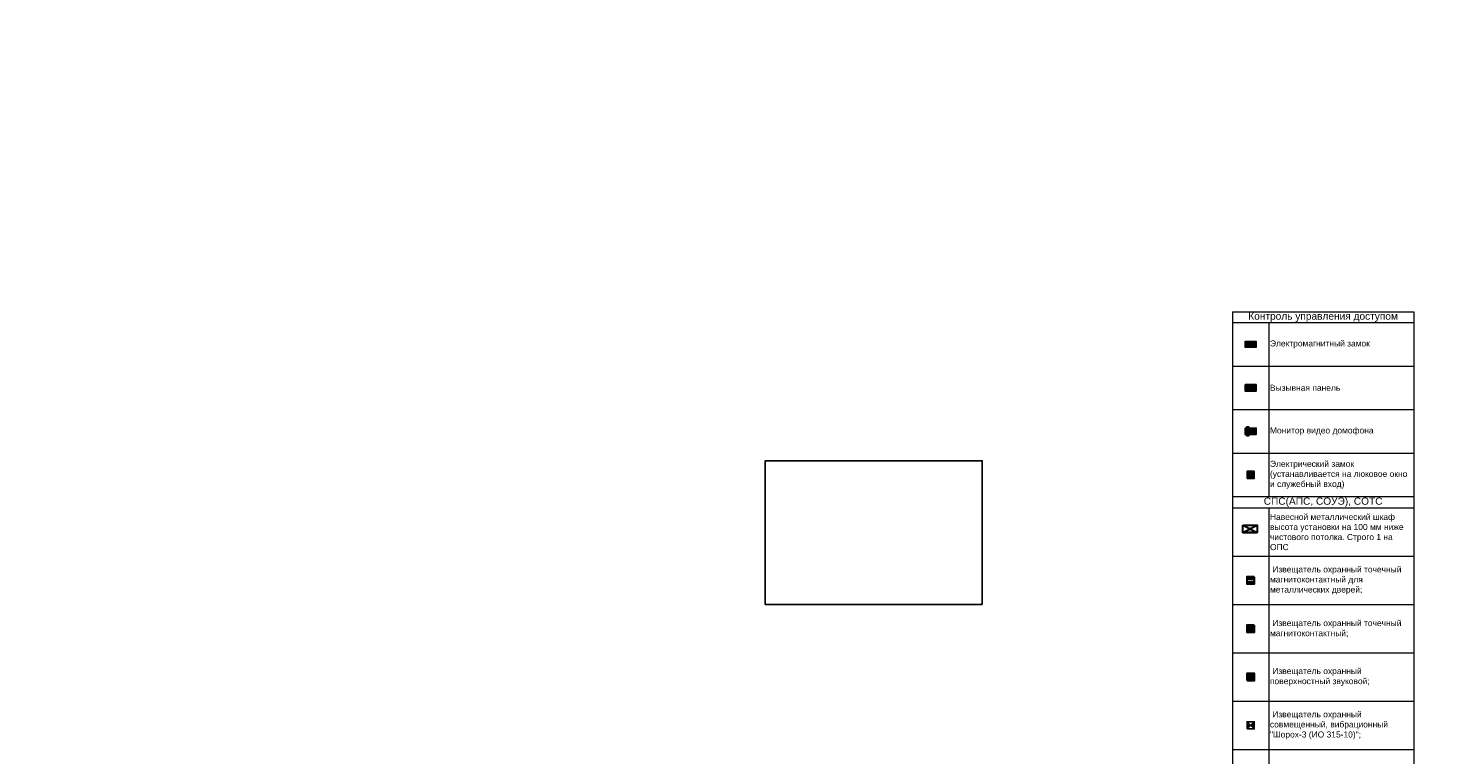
# Model space of a CAD drawing. Header units: millimetres. Extents: x -714384 to 30604203, y -92609 to 65084.
# Tile 255 of 256: x -129215 to -70619, y 18312 to 48380. Entities that reach past the tile are written whole.
import ezdxf
from ezdxf import colors
from ezdxf.entities.mleader import LeaderData, LeaderLine
from ezdxf.enums import TextEntityAlignment as Align
from ezdxf.math import Vec2, Vec3

# ---------------------------------------------------------------- set-up
doc = ezdxf.new("R2010")
doc.units = ezdxf.units.MM
doc.set_wipeout_variables(frame=1)
doc.layers.get('0').update_dxf_attribs({"lineweight": 0})
doc.layers.add('17_АР_Текст', color=235, linetype='Continuous', lineweight=0)
doc.layers.add('СОТС', color=250, linetype='Continuous', lineweight=0)
doc.layers.add('АПС', color=7, linetype='Continuous')
doc.layers.add('ОВиК', color=7, linetype='Continuous')
doc.styles.add('_ТЕКСТОВЫЙ', font='arial.ttf', dxfattribs={"width": 0.8})
doc.styles.add('HVAC_AEP', font='arial.ttf')
doc.styles.get("Standard").update_dxf_attribs({"font": 'arial.ttf'})

# ---------------------------------------------------------------- blocks, each defined once
blk = doc.blocks.new('_Dot')
at = {"color": 0, "linetype": 'ByBlock', "lineweight": -2}
blk.add_line((-0.5, 0), (-1, 0), dxfattribs=at)
at = {"color": 0, "linetype": 'ByBlock', "const_width": 0.5}
blk.add_lwpolyline([(-0.25, 0, 1), (0.25, 0, 1)], format="xyb", close=True, dxfattribs=at)
blk = doc.blocks.new('A$C15B444A0')
at = {"true_color": 0xf8f6b0}
h = blk.add_hatch(color=51, dxfattribs=at)
h.dxf.hatch_style = 1
h.paths.add_polyline_path([(-464, 264), (0, 264), (0, 0), (-464, 0)])
at = {"layer": 'АПС', "color": 30, "linetype": 'ByBlock', "lineweight": -2, "ltscale": 100, "true_color": 0xf26722}
for points in [[(-464, 264), (0, 264), (0, 0), (-464, 0)], [(0, 212), (-464, 212), (-464, 173), (0, 173)], [(-464, 87), (0, 87), (0, 63), (-464, 63)]]:
    blk.add_lwpolyline(points, close=True, dxfattribs=at)
blk = doc.blocks.new('A$C72216D02')
at = {"true_color": 0xadddf7}
h = blk.add_hatch(color=141, dxfattribs=at)
h.dxf.hatch_style = 1
h.paths.add_polyline_path([(-464, 264), (0, 264), (0, 0), (-464, 0)])
at = {"layer": 'АПС', "color": 152, "true_color": 0x2776bb}
for points in [[(-464, 264), (0, 264), (0, 0), (-464, 0)], [(-444, 244), (-20, 244), (-20, 20), (-444, 20)]]:
    blk.add_lwpolyline(points, close=True, dxfattribs=at)
blk = doc.blocks.new('A$C07776EAD')
at = {"true_color": 0xadddf7}
h = blk.add_hatch(color=141, dxfattribs=at)
h.dxf.hatch_style = 1
h.paths.add_polyline_path([(-464, 264), (0, 264), (0, 0), (-464, 0)])
h = blk.add_hatch(color=141, dxfattribs=at)
h.dxf.hatch_style = 1
h.paths.add_polyline_path([(-397, 314), (-305, 314), (-305, -52), (-397, -52)])
at = {"layer": 'АПС', "color": 152, "true_color": 0x2776bb}
for points in [[(-464, 264), (0, 264), (0, 0), (-464, 0)], [(-397, 314), (-305, 314), (-305, -52), (-397, -52)]]:
    blk.add_lwpolyline(points, close=True, dxfattribs=at)
blk = doc.blocks.new('A$C039304F4')
at = {"true_color": 0x1f42c1}
h = blk.add_hatch(color=162, dxfattribs=at)
h.dxf.hatch_style = 1
h.paths.add_polyline_path([(-300, 0), (0, 0), (0, 300), (-300, 300)])
h.paths.add_polyline_path([(-49, 150, -1), (-251, 150, -1)], flags=16)
at = {"lineweight": 0, "true_color": 0xed1f24}
h = blk.add_hatch(color=240, dxfattribs=at)
h.dxf.hatch_style = 1
edge = h.paths.add_edge_path()
edge.add_arc((-150, 150), 101, 0, 360)
at = {"color": 162, "true_color": 0x1f42c1}
blk.add_lwpolyline([(-300, 0), (0, 0), (0, 300), (-300, 300)], close=True, dxfattribs=at)
at = {"color": 240, "lineweight": 0, "true_color": 0xed1f24}
blk.add_circle((-150, 150), 101, dxfattribs=at)
blk = doc.blocks.new('A$C405C0DB7')
at = {"color": 114, "lineweight": 35, "true_color": 0x139b48}
blk.add_wipeout([(-300, -100), (-300, -200), (0, -200), (0, -100)], dxfattribs=at)
at = {"lineweight": 5, "true_color": 0x139b48}
h = blk.add_hatch(color=114, dxfattribs=at)
h.dxf.hatch_style = 1
h.paths.add_polyline_path([(0, 0), (-300, 0), (-300, -100), (0, -100)])
h = blk.add_hatch(color=114, dxfattribs=at)
h.dxf.hatch_style = 1
h.paths.add_polyline_path([(0, -200), (-300, -200), (-300, -300), (0, -300)])
at = {"color": 6, "lineweight": 0}
for p, q in [((-300, -100), (0, -100)), ((-300, -200), (0, -200))]:
    blk.add_line(p, q, dxfattribs=at)
at = {"color": 114, "lineweight": 0, "true_color": 0x139b48}
for p, q in [((-300, -100), (0, -100)), ((-300, -200), (0, -200))]:
    blk.add_line(p, q, dxfattribs=at)
at = {"color": 114, "lineweight": 35, "true_color": 0x139b48}
blk.add_lwpolyline([(0, 0), (-300, 0), (-300, -300), (0, -300)], close=True, dxfattribs=at)
blk.add_text('М', height=154).set_placement((-150, -150), align=Align.MIDDLE_CENTER)
blk = doc.blocks.new('A$C17E05CC0')
at = {"lineweight": 5, "true_color": 0xe609f6}
h = blk.add_hatch(color=6, dxfattribs=at)
h.dxf.hatch_style = 1
h.paths.add_polyline_path([(0, 0), (-300, 0), (-300, -100), (0, -100)])
at = {"true_color": 0xffffff}
h = blk.add_hatch(color=7, dxfattribs=at)
h.dxf.hatch_style = 1
h.paths.add_polyline_path([(0, -200), (0, -100), (-300, -100), (-300, -200)])
at = {"lineweight": 5, "true_color": 0xe609f6}
h = blk.add_hatch(color=6, dxfattribs=at)
h.dxf.hatch_style = 1
h.paths.add_polyline_path([(0, -200), (-300, -200), (-300, -300), (0, -300)])
at = {"color": 6, "lineweight": 0}
for p, q in [((-300, -100), (0, -100)), ((-300, -200), (0, -200))]:
    blk.add_line(p, q, dxfattribs=at)
at = {"color": 6, "lineweight": 35, "true_color": 0xe609f6}
blk.add_lwpolyline([(0, 0), (-300, 0), (-300, -300), (0, -300)], close=True, dxfattribs=at)
blk = doc.blocks.new('A$C4CAF72EE')
at = {"true_color": 0xffffff}
h = blk.add_hatch(color=7, dxfattribs=at)
h.dxf.hatch_style = 1
h.paths.add_polyline_path([(0, -300), (0, 0), (-300, -300)])
at = {"lineweight": 0, "true_color": 0x1e2ad2}
h = blk.add_hatch(color=162, dxfattribs=at)
h.dxf.hatch_style = 1
h.paths.add_polyline_path([(0, 0), (-300, 0), (-300, -300)])
at = {"color": 5}
blk.add_line((-300, -300), (0, 0), dxfattribs=at)
at = {"color": 162, "lineweight": 35, "true_color": 0x1e2ad2}
blk.add_lwpolyline([(-300, -300), (0, -300), (0, 0), (-300, 0)], close=True, dxfattribs=at)
blk = doc.blocks.new('A$C2AA539EC')
at = {"lineweight": 25}
blk.add_wipeout([(-300, 0), (-300, -300), (0, -300), (0, 0)], dxfattribs=at)
h = blk.add_hatch(color=256, dxfattribs=at)
h.dxf.hatch_style = 1
h.paths.add_polyline_path([(-300, 0), (-300, -300), (-150, -150)])
h.paths.add_polyline_path([(0, -300), (0, 0), (-150, -150)])
for p, q in [((-300, -300), (0, 0)), ((0, -300), (-300, 0))]:
    blk.add_line(p, q, dxfattribs=at)
blk.add_lwpolyline([(-300, -300), (0, -300), (0, 0), (-300, 0)], close=True, dxfattribs=at)
blk = doc.blocks.new('A$C79E154B2')
at = {"layer": 'СОТС', "color": 6, "lineweight": 30, "true_color": 0xe609f6}
for p, q in [((-600, 300), (0, 0)), ((-600, 0), (0, 300)), ((-600, 0), (0, 0))]:
    blk.add_line(p, q, dxfattribs=at)
blk.add_lwpolyline([(-600, 300), (0, 300), (0, 0), (-600, 0)], close=True, dxfattribs=at)

msp = doc.modelspace()

# ---------------------------------------------------------------- linework, layer by layer
at = {"lineweight": 15}
for p, q in [((-79361, 36647.7), (-71861, 36647.7)), ((-71861, 36647.7), (-71861, 28997.7)), ((-79361, 36197.7), (-71861, 36197.7)), ((-79361, 34397.7), (-71861, 34397.7)), ((-79361, 32597.7), (-71861, 32597.7)), ((-79361, 30797.7), (-71861, 30797.7)), ((-79361, 28997.7), (-71861, 28997.7)), ((-79361, 28997.7), (-71861, 28997.7)), ((-71861, 28997.7), (-71861, 8708.3)), ((-79361, 28528), (-71861, 28528)), ((-79361, 26528), (-71861, 26528)), ((-79361, 24528), (-71861, 24528)), ((-79361, 22528), (-71861, 22528)), ((-79361, 20528), (-71861, 20528)), ((-79361, 18528), (-71861, 18528))]:
    msp.add_line(p, q, dxfattribs=at)
at = {"layer": 'АПС', "lineweight": 15}
for p, q in [((-79361, 36647.7), (-79361, 28997.7)), ((-77861, 36197.7), (-77861, 28997.7)), ((-79361, 28997.7), (-79361, 8708.3)), ((-77861, 28528), (-77861, 8708.3))]:
    msp.add_line(p, q, dxfattribs=at)
at = {"layer": 'ОВиК'}
msp.add_lwpolyline([(-89719.4, 24524.4), (-89719.4, 30477.9), (-98705.9, 30477.9), (-98705.9, 24524.4)], close=True, dxfattribs=at)
msp.add_lwpolyline([(-89719.4, 24524.4), (-89719.4, 30477.9), (-98705.9, 30477.9), (-98705.9, 24524.4)], close=True, dxfattribs=at)

# ---------------------------------------------------------------- block references
at = {"layer": 'АПС', "lineweight": 15}
for name, p in [('A$C15B444A0', (-78378.9, 35165.8)), ('A$C72216D02', (-78378.9, 33365.8)), ('A$C07776EAD', (-78378.9, 31567)), ('A$C039304F4', (-78461, 29747.7)), ('A$C79E154B2', (-78340, 27507.2)), ('A$C17E05CC0', (-78461, 23678)), ('A$C4CAF72EE', (-78461, 21678))]:
    msp.add_blockref(name, p, dxfattribs=at)

# ---------------------------------------------------------------- texts
at = {"lineweight": 15, "style": 'HVAC_AEP'}
for s, insert, char_height, width, attachment_point in [('{\\C256;Контроль управления доступом}', (-75611, 36422.7), 300, 7497, 5), ('Электромагнитный замок', (-77811, 35297.7), 250, 5900, 4), ('Вызывная панель', (-77811, 33497.7), 250, 5900, 4), ('Монитор видео домофона', (-77811, 31697.7), 250, 5900, 4), ('Электрический замок (устанавливается на люковое окно и служебный вход)', (-77811, 29897.7), 250, 5900, 4), ('{\\C256;СПС(АПС, СОУЭ), СОТС}', (-75611, 28762.8), 300, 7497, 5), ('Навесной металлический шкаф высота установки на 100 мм ниже чистового потолка. Строго 1 на ОПС', (-77811, 27528), 250, 5900, 4), ('{\\C256; Извещатель охранный точечный магнитоконтактный для металлических дверей;\\P}', (-77811, 25528), 250, 5900, 4), ('{\\C256; Извещатель охранный точечный магнитоконтактный;}', (-77811, 23528), 250, 5900, 4), ('{\\C256; Извещатель охранный поверхностный звуковой;\\P}', (-77811, 21528), 250, 5900, 4), ('{\\C256; Извещатель охранный совмещенный, вибрационный "Шорох-3 (ИО 315-10)";\\P}', (-77811, 19528), 250, 5900, 4)]:
    msp.add_mtext(s, dxfattribs=dict(at, insert=insert, char_height=char_height, width=width, attachment_point=attachment_point))

# ---------------------------------------------------------------- leaders
at = {"layer": '17_АР_Текст', "color": 1, "lineweight": 18}
ml = msp.add_multileader_mtext('Standard', dxfattribs=at)
ml.set_content('{\\C1;Карманы для бланков только в СОПС}', color=1, style='_ТЕКСТОВЫЙ')
ml.set_leader_properties(lineweight=0)
ml.set_arrow_properties(name='DOT')
ml.build(insert=Vec2(0, 0))
ml.multileader.update_dxf_attribs({"text_left_attachment_type": 6, "text_right_attachment_type": 6, "dogleg_length": 0.36, "arrow_head_size": 50, "scale": 100})
ctx = ml.context
ctx.base_point, ctx.scale, ctx.char_height, ctx.arrow_head_size, ctx.landing_gap_size, ctx.plane_origin = Vec3(-29314.5, 48068.2), 100, 100, 50, 100, Vec3(-25566.9, 52909.1)
ctx.left_attachment, ctx.right_attachment, ctx.text_align_type, ctx.attachment_type = 6, 6, 1, 2
notes = []
notes.append((ctx, [(0, (0, 0, 0), (0, 0), (1, 0), 1, [])]))
ctx.mtext.insert, ctx.mtext.width, ctx.mtext.defined_height, ctx.mtext.alignment, ctx.mtext.flow_direction = Vec3(-27210.6, 48368.2), 4035.238, 815.5, 2, 5
ml = msp.add_multileader_mtext('Standard', dxfattribs=at)
ml.set_content('{\\fCalibri|b0|i0|c204|p34;\\H0.91667x;\\LКарманы для бланков\\l - СОПС, крепятся на стол МГН и стол для ЦСУ (1400 мм.);\\P\\LИнформ. Стенд А4 на 8 карманов\\l - ГОПС/СОПС, крепится по старым правилам, при отсутствии возможности крепления особенно в СОПСах (отсутствие свободного места на стене или нехватка стены по длине - размещается папка с информацией на столе МГН или столе для ЦСУ).\\P\\LРекламно_информационный стенд\\l - ГОПС/СОПС размещается в клиентском зале, также возможно размещение в тамбуре при условии хорошей освещенности и при условии открывания двери стенд будет виден более чем на 50%. Также стенд должен находиться в прямой видимости для клиентов и ничем не загораживаться.}', color=1, style='_ТЕКСТОВЫЙ')
ml.set_leader_properties(lineweight=0)
ml.set_arrow_properties(name='DOT')
ml.build(insert=Vec2(0, 0))
ml.multileader.update_dxf_attribs({"text_left_attachment_type": 6, "text_right_attachment_type": 6, "dogleg_length": 0.36, "arrow_head_size": 50, "scale": 100})
ctx = ml.context
ctx.base_point, ctx.scale, ctx.char_height, ctx.arrow_head_size, ctx.landing_gap_size, ctx.plane_origin = Vec3(-27020.9, 45459.4), 100, 100, 50, 100, Vec3(-22944.2, 54969.1)
ctx.left_attachment, ctx.right_attachment, ctx.text_align_type, ctx.attachment_type = 6, 6, 1, 2
notes.append((ctx, [(0, (0, 0, 0), (0, 0), (1, 0), 1, [])]))
ctx.mtext.insert, ctx.mtext.width, ctx.mtext.defined_height, ctx.mtext.alignment, ctx.mtext.flow_direction = Vec3(-24919.4, 45773.6), 2892.94, 2008.7, 2, 5
for ctx, leaders in notes:
    for number, flags, end, landing, length, lines in leaders:
        leader = LeaderData()
        leader.index, (leader.has_last_leader_line, leader.has_dogleg_vector, leader.attachment_direction) = number, flags
        leader.last_leader_point, leader.dogleg_vector, leader.dogleg_length = Vec3(end), Vec3(landing), length
        for number, points, colour, breaks in lines:
            line = LeaderLine()
            line.index, line.vertices, line.color, line.breaks = number, Vec3.list(points), colors.encode_raw_color(colour), breaks
            leader.lines.append(line)
        ctx.leaders.append(leader)

# ---------------------------------------------------------------- next in the draw order: block references
at = {"layer": 'АПС', "lineweight": 15}
for name, p in [('A$C405C0DB7', (-78461, 25678)), ('A$C2AA539EC', (-78461, 19678))]:
    msp.add_blockref(name, p, dxfattribs=at)

doc.saveas('drawing.dxf')
